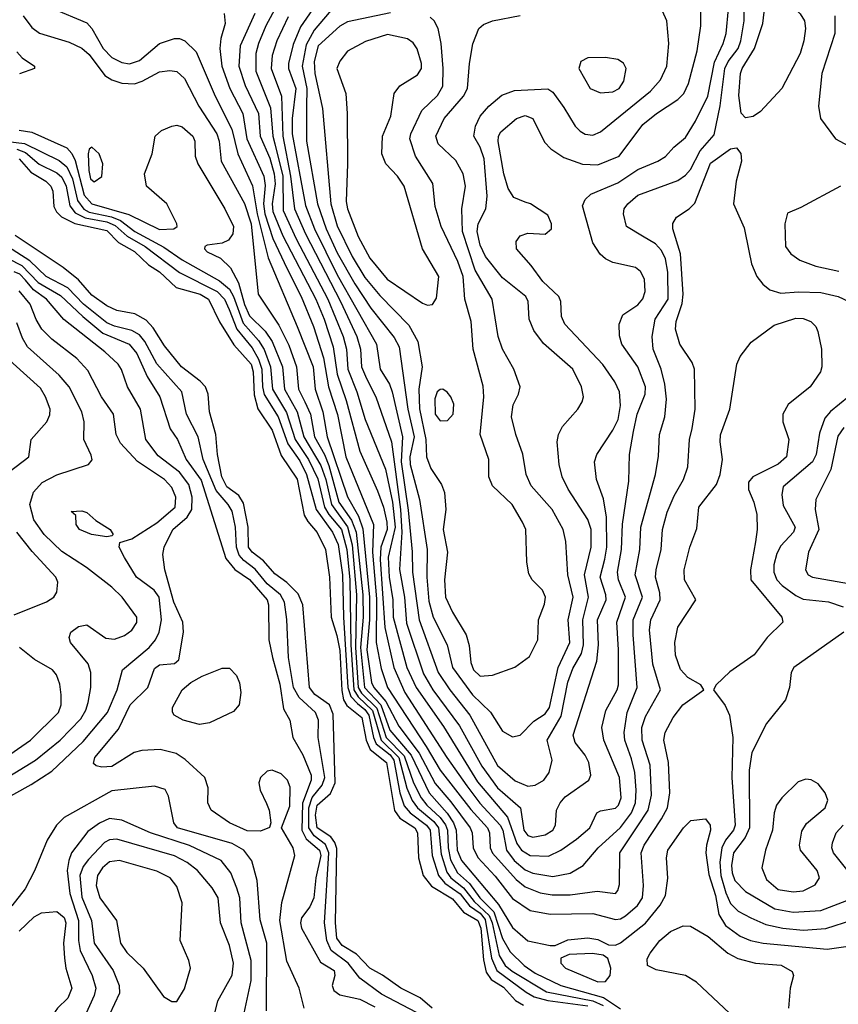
# Model space of a CAD drawing. Extents: x 1173029 to 1307123, y 522559 to 678521.
# Tile 33 of 256: x 1198527 to 1201795, y 540120 to 544050. Entities that reach past the tile are written whole.
import ezdxf

# ---------------------------------------------------------------- set-up
doc = ezdxf.new("R2010")
doc.units = 0

msp = doc.modelspace()

# ---------------------------------------------------------------- linework, layer by layer
at = {"layer": '0CON10XD'}
for points in [[(1201425, 543658.8), (1201407.1, 543677.1), (1201397.3, 543747.3), (1201404.7, 543835), (1201411.1, 543855), (1201460, 543935), (1201493.3, 544035), (1201504.6, 544125.4), (1201530.7, 544169.3), (1201545.6, 544215), (1201555, 544226.5), (1201565, 544227.3), (1201582.5, 544205), (1201585.5, 544145), (1201593.5, 544123.5), (1201643, 544073), (1201660, 544045), (1201664.6, 544015), (1201657.3, 543965), (1201643.1, 543915), (1201570, 543775), (1201485, 543683.1), (1201455, 543664.2), (1201425, 543658.8)], [(1199465.8, 544074.2), (1199406.7, 543945), (1199402.3, 543865), (1199427.5, 543787.5), (1199480.3, 543675), (1199487.4, 543585), (1199525, 543497.1), (1199542.9, 543435), (1199547.3, 543395), (1199534.7, 543315), (1199537.6, 543285), (1199577.6, 543187.6), (1199709.6, 542935), (1199742.7, 542855), (1199778.1, 542745), (1199793.8, 542635), (1199830.2, 542530.2), (1199885, 542327.5), (1199955, 542170), (1199979, 542105), (1199992.9, 542045), (1199993.9, 542015), (1199969.1, 541945), (1199966, 541895), (1199984.5, 541624.5), (1200020.7, 541465), (1200064, 541365), (1200231.7, 541105), (1200312.3, 540992.3), (1200363.5, 540923.5), (1200445.5, 540835.5), (1200455.1, 540815), (1200470.1, 540735), (1200501.1, 540695), (1200545, 540656.5), (1200575, 540643.2), (1200655, 540630.4), (1200725, 540643.3), (1200776.4, 540675), (1200836.4, 540745), (1200925, 540825.7), (1200969, 540885), (1200985.1, 540925), (1200988.4, 540975), (1200982.3, 541045), (1200969.9, 541099.9), (1200943.1, 541175), (1200939.8, 541205), (1200952.3, 541285), (1200991.5, 541385), (1200975.4, 541595), (1200976.1, 541655), (1201013.4, 541745), (1200984.5, 541835), (1201002.6, 541935), (1201006, 542025), (1201064.7, 542235), (1201077.8, 542307.8), (1201081.6, 542395), (1201102.9, 542465), (1201109.5, 542535), (1201102.5, 542595), (1201087.3, 542655), (1201056.1, 542735), (1201051.3, 542785), (1201064, 542855), (1201116.4, 542935), (1201115, 543042), (1201105.4, 543095.4), (1201089.4, 543129.4), (1201064.9, 543154.9), (1201013.5, 543186.5), (1200950, 543225), (1200937.3, 543275), (1200940.4, 543295), (1200954.6, 543315), (1200995, 543350), (1201155, 543408.4), (1201185, 543428.9), (1201205, 543451.9), (1201243.9, 543526.1), (1201299.1, 543590.9), (1201323.2, 543706.8), (1201341.7, 543855), (1201355, 543883), (1201394.8, 543935), (1201406.2, 543965), (1201419, 544045), (1201421.8, 544225)], [(1199782.9, 544217.1), (1199648.1, 544021.9), (1199619.1, 543950.9), (1199600, 543875), (1199600.5, 543855), (1199629, 543775), (1199614.1, 543655.9), (1199614.7, 543595), (1199648.8, 543408.8), (1199668.4, 543308.4), (1199704.2, 543215), (1199795, 543031.5), (1199952, 542755), (1199965.7, 542655.7), (1200002.8, 542595), (1200014, 542565), (1200054.9, 542385), (1200050.5, 542285), (1200077.4, 542092.6), (1200093.4, 541926.6), (1200095.1, 541845.1), (1200122.4, 541655), (1200197.7, 541445), (1200244.1, 541375), (1200324, 541274), (1200435, 541073.8), (1200505, 541012.4), (1200555, 540991.7)], [(1199589.6, 544175), (1199510.3, 544025), (1199479.8, 543955), (1199470, 543915), (1199469.5, 543845), (1199528.8, 543698.8), (1199537.9, 543585), (1199545.7, 543555), (1199577, 543425), (1199578.9, 543288.9), (1199631.1, 543175), (1199757.1, 542935), (1199818.8, 542785), (1199831.4, 542735), (1199836.7, 542655), (1199873.4, 542565), (1199906.8, 542455), (1199986.7, 542256.7), (1200015.1, 542125.1), (1200025.6, 542025), (1199998.3, 541905), (1200002.6, 541825), (1200016.2, 541735), (1200017.6, 541665), (1200072.3, 541465), (1200109.6, 541385), (1200218.9, 541228.9), (1200355, 541008.4), (1200475, 540867.4), (1200512.1, 540762.1), (1200530.4, 540735), (1200565, 540713.8), (1200638.3, 540711.7), (1200687.9, 540735), (1200749.2, 540779.2), (1200803.1, 540825), (1200830.8, 540885), (1200845, 540893.1), (1200905, 540903.4), (1200917.9, 540915), (1200928.4, 540945), (1200922.1, 541025), (1200859, 541175), (1200851.2, 541225), (1200866.4, 541293.6), (1200912.7, 541375), (1200917, 541395), (1200918, 541535), (1200911.5, 541645), (1200944.8, 541745), (1200917, 541815), (1200913.4, 541845), (1200930, 541935), (1200933.3, 542036.7), (1200958.1, 542208.1), (1200961, 542315), (1200977, 542407), (1200992.2, 542475), (1201023.6, 542555), (1201025.6, 542585), (1200995, 542664.5), (1200931.2, 542755), (1200922.1, 542787.9), (1200920, 542835), (1200935, 542872), (1200995, 542912.2), (1201015, 542935.7), (1201023.8, 542965), (1201021.2, 543015), (1201005.6, 543045), (1200985, 543061.4), (1200895, 543081.4), (1200865, 543095.7), (1200844.6, 543114.6), (1200815, 543158.8), (1200773.4, 543306.6), (1200785, 543332.9), (1200806.5, 543353.5), (1200915, 543399.2), (1200995, 543452.4), (1201074.3, 543485), (1201105, 543504.5), (1201138.3, 543541.7), (1201185, 543580), (1201225.5, 543644.5), (1201273.6, 543745), (1201300.2, 543879.8), (1201335.6, 543955), (1201347.7, 543995), (1201357.1, 544092.9)], [(1198655, 544096.2), (1198795, 544037.1), (1198815, 544014.7), (1198859.7, 543935), (1198895, 543898.4), (1198935, 543879.7), (1198965, 543873.9), (1199005, 543886.7), (1199085, 543955.4), (1199145, 543974.7), (1199165, 543974.7), (1199186.1, 543966.1), (1199231.1, 543921.1), (1199307.9, 543745), (1199373.6, 543613.6), (1199398.3, 543515), (1199456.4, 543386.4), (1199474.8, 543275), (1199519.6, 543099.6), (1199635, 542825.5), (1199699, 542665), (1199706.4, 542575), (1199736.8, 542485), (1199754.9, 542385), (1199835, 542146), (1199879.1, 542069.1), (1199897.4, 542017.4), (1199923.9, 541745), (1199923.6, 541655), (1199912.3, 541535), (1199931.5, 541405), (1199940.3, 541385), (1199988.8, 541328.8), (1200040.4, 541230.4), (1200122.2, 541122.2), (1200185, 541002.2), (1200248.8, 540928.8), (1200325.9, 540825), (1200333.7, 540805), (1200336.7, 540745), (1200356.4, 540706.4), (1200425, 540631.4), (1200495, 540542.1), (1200565.2, 540495.2), (1200645, 540480.4), (1200815, 540482.4), (1200905, 540459.6), (1200925, 540462), (1200945, 540473.3), (1200993.2, 540515), (1201013.5, 540545), (1201016.9, 540595), (1201007.5, 540725), (1201020, 540755), (1201089.2, 540860.8), (1201112.7, 540905), (1201121.9, 540965), (1201117.6, 541085), (1201098.2, 541175), (1201103.2, 541205), (1201135.2, 541264.8), (1201174.8, 541315.2), (1201258.8, 541375), (1201246, 541395), (1201194.4, 541425), (1201165, 541456.9), (1201145, 541513.3), (1201142.3, 541565), (1201154, 541626), (1201226, 541735), (1201181.2, 541815), (1201179.6, 541855), (1201202.2, 541945), (1201230.7, 542019.3), (1201238.2, 542105), (1201308.2, 542195), (1201323.6, 542235), (1201333.1, 542295), (1201322.7, 542365), (1201325, 542393.3)], [(1199343.1, 544075), (1199346.8, 544035), (1199329.8, 543975), (1199325.7, 543935), (1199334.4, 543865), (1199366.5, 543775), (1199418.4, 543675), (1199434.3, 543574.3), (1199501.4, 543425), (1199507.6, 543387.6), (1199500.5, 543315), (1199505.7, 543275), (1199537, 543177), (1199594.6, 543055), (1199650.1, 542945), (1199699.4, 542825), (1199739.9, 542699.9), (1199759.5, 542585), (1199795.2, 542474.8), (1199829.3, 542305), (1199939.4, 542035), (1199935.2, 541924.8), (1199951.5, 541738.6), (1199950.1, 541565), (1199970.2, 541460.2), (1199994.9, 541385), (1200149.7, 541149.7), (1200205, 541055.2), (1200327.8, 540897.8), (1200394.2, 540825), (1200401.9, 540805), (1200405.2, 540745), (1200414.3, 540724.3), (1200508.4, 540618.4), (1200545, 540589.1), (1200605, 540565.5), (1200653.2, 540556.8), (1200725, 540557.2), (1200832, 540572), (1200905, 540563.1), (1200915.3, 540574.7), (1200920.9, 540599.1), (1200922.2, 540725), (1200991.4, 540828.6), (1201036.5, 540895), (1201049.8, 540955), (1201043.5, 541075), (1201012.2, 541175), (1201011.2, 541225), (1201025, 541269.5), (1201085.3, 541375), (1201055, 541478), (1201041.3, 541615), (1201046, 541655), (1201084.4, 541735), (1201082.8, 541762.8), (1201065.7, 541825), (1201067.4, 541855), (1201088.2, 541935), (1201093.2, 542015), (1201111.6, 542085), (1201139.9, 542150.1), (1201177.3, 542215), (1201194, 542265), (1201201.2, 542375), (1201211.1, 542418.9), (1201224.2, 542495), (1201221.2, 542655), (1201211.9, 542681.9), (1201162.9, 542755), (1201145.3, 542815), (1201148.1, 542845), (1201172.3, 542917.7), (1201175.5, 542955), (1201164.9, 543114.9), (1201134.6, 543215), (1201133.9, 543236.1), (1201148.8, 543261.2), (1201200, 543295), (1201221.8, 543318.2), (1201285, 543477.9), (1201365, 543534.4), (1201388.1, 543538.1), (1201405.5, 543515.5), (1201408.5, 543485), (1201387.3, 543405), (1201376.2, 543315), (1201419.4, 543219.4), (1201437.2, 543127.2), (1201448.2, 543075), (1201470, 543025), (1201494.3, 542994.3), (1201521.9, 542971.9), (1201565, 542958.8), (1201636.2, 542963.8), (1201725, 542961), (1201794, 542945), (1201837.5, 542925)], [(1199598.9, 544061.1), (1199553.3, 543965), (1199535, 543907.5), (1199530.8, 543855), (1199572.8, 543745), (1199576.9, 543585), (1199607.9, 543425), (1199624.2, 543295), (1199667.8, 543195), (1199807.2, 542925), (1199872.4, 542785), (1199888.2, 542735), (1199891.7, 542665), (1199911.5, 542618.5), (1199948.7, 542545), (1200010.8, 542365), (1200047.1, 542095), (1200052.3, 542005), (1200043.6, 541856.4), (1200063.4, 541745), (1200071.3, 541641.3), (1200139.7, 541439.7), (1200176.7, 541375), (1200282.1, 541232.1), (1200371.4, 541071.4), (1200435, 540984.4), (1200526.5, 540905), (1200539.4, 540815), (1200555, 540794.4), (1200575, 540787.9), (1200625, 540797.2), (1200655.3, 540815), (1200666.5, 540835), (1200670.6, 540895), (1200684.1, 540925), (1200705, 540948.2), (1200799.5, 541015), (1200806.4, 541035), (1200799.6, 541085), (1200783.8, 541115), (1200744, 541165), (1200736.9, 541195), (1200830.6, 541489.4), (1200838, 541555), (1200833.2, 541655), (1200868.3, 541735), (1200867.2, 541755), (1200843.8, 541825), (1200862.7, 541897.3), (1200871.5, 541945), (1200869.8, 542065), (1200857.7, 542137.7), (1200829.6, 542215), (1200822.1, 542285), (1200831.5, 542315), (1200895, 542412.2), (1200916.1, 542455), (1200925, 542510), (1200920.9, 542565), (1200903.3, 542605), (1200855, 542673.8), (1200703.1, 542835), (1200690, 542865), (1200687.1, 542925), (1200679.1, 542945), (1200615, 543005.4), (1200569.4, 543069.4), (1200510, 543135), (1200508.8, 543165), (1200525, 543186.7), (1200555, 543198), (1200625, 543194.3), (1200650.6, 543215), (1200650.5, 543235), (1200635, 543270), (1200566.2, 543315), (1200545, 543321.1), (1200499.8, 543339.8), (1200476.5, 543376.5), (1200459.7, 543435), (1200436.5, 543563.5), (1200438.6, 543585), (1200447.9, 543602.1), (1200510, 543655), (1200545, 543667.3), (1200575, 543655.5), (1200621.5, 543561.5), (1200647.5, 543535), (1200699.8, 543499.8), (1200774, 543474), (1200835, 543471), (1200919.6, 543505), (1201015, 543632), (1201068.8, 543675), (1201155, 543730.9), (1201177.8, 543755), (1201197.3, 543795), (1201231.2, 543925), (1201246, 544025), (1201246.7, 544085)], [(1199785, 544105.3), (1199702.5, 544007.5), (1199670.6, 543949.4), (1199655.3, 543865), (1199673.6, 543775), (1199672.3, 543702.3), (1199672.3, 543565), (1199715.6, 543315), (1199751.1, 543215), (1199795, 543119.8), (1199865, 542995.2), (1199929.3, 542899.3), (1200022, 542782), (1200041.4, 542745), (1200077, 542495), (1200101.9, 542385), (1200085.1, 542305), (1200085.7, 542275), (1200123.4, 542135), (1200153.9, 541935), (1200152.2, 541825), (1200159.9, 541729.9), (1200177.7, 541665), (1200234, 541555), (1200255.2, 541465), (1200335, 541356.2), (1200406.3, 541286.3), (1200455, 541210.5), (1200495, 541188.1)], [(1200007.1, 544077.1), (1199835, 544041.2), (1199805, 544024.7), (1199718.6, 543945), (1199702.7, 543882.7), (1199704.6, 543835.4), (1199736.4, 543695), (1199768.6, 543315), (1199795, 543226.7), (1199854.1, 543105), (1199905, 543020.7), (1199965, 542948.9), (1200080.7, 542830.7), (1200116.2, 542766.2), (1200133.2, 542665), (1200120.7, 542575), (1200123.1, 542496.9), (1200148.9, 542375), (1200150.4, 542305), (1200168.9, 542258.9), (1200210.5, 542195), (1200223, 542163), (1200227.8, 542095), (1200218.2, 542015), (1200235.2, 541925), (1200223, 541815), (1200226.3, 541745), (1200254.7, 541685), (1200310, 541595), (1200321.8, 541551.8), (1200328.1, 541485), (1200338.7, 541455), (1200365, 541430.3)], [(1200555, 540991.7), (1200585, 540994.7), (1200620, 541015), (1200640.4, 541045), (1200652.8, 541095), (1200633, 541175), (1200689.1, 541270.9), (1200715, 541406.5), (1200735, 541460.8), (1200769.2, 541520.8), (1200777.9, 541555), (1200775.7, 541655), (1200797.7, 541745), (1200781.8, 541835), (1200809, 541945), (1200809, 542015), (1200794.8, 542054.8), (1200716.5, 542176.5), (1200692.5, 542225), (1200680.4, 542275), (1200672.9, 542365), (1200678.2, 542395), (1200693.4, 542426.6), (1200755.7, 542495), (1200773.1, 542525), (1200777.3, 542545), (1200770.4, 542585), (1200734.6, 542655), (1200617.7, 542757.7), (1200579.2, 542809.2), (1200561.3, 542855), (1200557.3, 542925), (1200548.2, 542945), (1200455, 543019.7), (1200387.1, 543105), (1200365, 543150), (1200352.9, 543205), (1200356.8, 543235), (1200388.1, 543295), (1200393.5, 543345), (1200381.6, 543495), (1200365, 543540.9), (1200340, 543585), (1200346.1, 543625), (1200364.6, 543665), (1200399.6, 543705), (1200451.3, 543748.7), (1200502.3, 543767.7), (1200635, 543774.5), (1200655, 543760.5), (1200699.6, 543699.6), (1200744.4, 543625), (1200764.3, 543605), (1200785, 543592.5), (1200815, 543589.5), (1200845, 543602.2), (1201045, 543764.7), (1201085, 543810.5), (1201110.3, 543865), (1201118, 543955), (1201110.4, 544045), (1201093.3, 544083.3)], [(1198540.3, 544065), (1198575, 544019.3), (1198606.4, 543996.4), (1198725, 543960.3), (1198775, 543936.5), (1198805, 543911.4), (1198867.3, 543827.3), (1198895, 543809.6), (1198935, 543796.9), (1198985, 543794.3), (1199016, 543804), (1199085, 543841.2), (1199126.6, 543846.6), (1199155, 543843.2), (1199184.8, 543814.8), (1199241.9, 543705), (1199314, 543595), (1199323.2, 543565), (1199331, 543485), (1199425, 543316.7), (1199451.1, 543235), (1199479.6, 542955), (1199561.3, 542831.3), (1199601, 542751), (1199631.8, 542665), (1199639.8, 542575), (1199665.5, 542525.5), (1199687.6, 542475), (1199703.4, 542385), (1199744.1, 542314.1), (1199760.9, 542270.9), (1199800.5, 542125), (1199852.1, 542052.1), (1199870.1, 542005), (1199897.1, 541755), (1199897.7, 541665), (1199886.9, 541545), (1199903, 541385), (1199968.4, 541315), (1200005, 541214.2), (1200089.3, 541115), (1200161.4, 540965), (1200233.4, 540883.4), (1200258.7, 540845), (1200269.4, 540815), (1200273.7, 540735), (1200291.2, 540695), (1200438.3, 540518.3), (1200495, 540427.2), (1200555, 540374), (1200645, 540355.6), (1200665, 540355.8), (1200715, 540377.5), (1200795, 540386), (1200835, 540379.6), (1200877.4, 540357.4), (1200905, 540356.4), (1200925, 540366), (1201025, 540444.7), (1201083.9, 540516.1), (1201104.7, 540555), (1201113.8, 540623.8), (1201109.2, 540705), (1201114.6, 540735), (1201177.5, 540825), (1201206.3, 540853.7), (1201265, 540861.2), (1201283.1, 540835), (1201285.3, 540815), (1201268.2, 540755), (1201266.6, 540725), (1201278.6, 540638.7), (1201304.1, 540555), (1201318.5, 540478.5), (1201345.3, 540435), (1201402.8, 540392.8), (1201445, 540375.7), (1201494.8, 540364.8), (1201750.1, 540339.9), (1201825, 540351.1)], [(1200365, 541430.3), (1200415, 541433.8), (1200504, 541466), (1200562.1, 541507.9), (1200595.6, 541574.4), (1200598.5, 541655), (1200622.4, 541717.6), (1200626.2, 541745), (1200613.6, 541773.6), (1200572.2, 541815), (1200559.1, 541839.1), (1200551.5, 541885), (1200547.5, 542015), (1200534.5, 542045), (1200493.2, 542115), (1200415, 542189.4), (1200400, 542225), (1200399.2, 542295), (1200365.9, 542395), (1200379.3, 542545), (1200377.6, 542587.6), (1200337.7, 542735), (1200329.3, 542845), (1200304.7, 542935), (1200296.9, 543025), (1200276.2, 543085), (1200209.3, 543225), (1200185.8, 543305), (1200176.5, 543396.5), (1200107.5, 543505), (1200084.2, 543575), (1200087.9, 543595), (1200131.9, 543688.1), (1200195, 543747.3), (1200215.7, 543785), (1200217.5, 543855), (1200209.2, 543955), (1200198.2, 544015), (1200181.8, 544045), (1200165, 544060)], [(1200495, 541188.1), (1200525, 541194.2), (1200579.6, 541250.4), (1200625, 541279.6), (1200642.3, 541305), (1200676, 541464), (1200722.6, 541565), (1200717.1, 541655), (1200736.6, 541745), (1200715.2, 541835), (1200706.9, 541966.9), (1200697.1, 542015), (1200652.9, 542095), (1200569.5, 542189.5), (1200548.9, 542235), (1200535.8, 542315.8), (1200507.3, 542395), (1200490.9, 542465), (1200496.9, 542513.1), (1200518.1, 542555), (1200525.6, 542585), (1200499.5, 542655), (1200455, 542735.7), (1200437.1, 542785), (1200413.2, 542935), (1200345, 543050.7), (1200295.2, 543204.8), (1200292.1, 543295), (1200306.5, 543385), (1200297.2, 543435), (1200268, 543488), (1200198.2, 543555), (1200188.2, 543585), (1200221.2, 543655), (1200298.2, 543745), (1200315.3, 543775), (1200322.2, 543875), (1200335.9, 543954.1), (1200360.6, 544015), (1200378.9, 544031.1), (1200414.7, 544045.3), (1200525, 544066.7)], [(1201780.8, 544065), (1201780.8, 543995), (1201729.4, 543835), (1201715.5, 543705), (1201724.4, 543655), (1201784.4, 543575), (1201855, 543535.6)], [(1200155, 542910), (1200175, 542912.9), (1200191.4, 542938.6), (1200200, 543025), (1200135.3, 543135), (1200062.5, 543385), (1200035.4, 543425), (1199988.5, 543475), (1199973.3, 543515), (1199975.4, 543585), (1200009.3, 543665), (1200022.2, 543755), (1200044.3, 543785.7), (1200115, 543829.4), (1200130.7, 543855), (1200130.9, 543875), (1200114.1, 543934.1), (1200097.9, 543957.9), (1200075, 543973.6), (1199995, 543990.5), (1199907.2, 543962.8), (1199836.3, 543923.7), (1199804.6, 543885), (1199792.7, 543855), (1199829.6, 543755), (1199833.8, 543675), (1199835.8, 543475), (1199829.8, 543325), (1199835.6, 543295), (1199877.6, 543185), (1199925, 543098.7), (1199993.5, 543015), (1200135, 542918.5), (1200155, 542910)], [(1198515, 543921.1), (1198537.1, 543897.1), (1198586.7, 543865), (1198586.7, 543855), (1198525.7, 543834.2)], [(1200845, 543757.9), (1200895, 543761.8), (1200920.5, 543775), (1200938.5, 543805), (1200947.9, 543855), (1200936.8, 543876.8), (1200915, 543890.8), (1200865, 543899.2), (1200795, 543897.5), (1200766.5, 543883.5), (1200759.4, 543855), (1200804.4, 543775), (1200845, 543757.9)], [(1198525, 543609), (1198575, 543601.2), (1198715, 543538.3), (1198735, 543515.3), (1198748, 543488), (1198785, 543349.8), (1198814.8, 543315), (1198962.3, 543272.3), (1199085, 543212.3), (1199142.5, 543215), (1199155.7, 543224.3), (1199154, 543235), (1199114.6, 543315), (1199033.8, 543385), (1199025.5, 543435), (1199055.5, 543514.5), (1199067.8, 543585), (1199092.6, 543607.4), (1199134.8, 543625.3), (1199155, 543628.7), (1199175, 543622.2), (1199218.7, 543585), (1199225.9, 543565), (1199228, 543505), (1199238.4, 543475), (1199345.3, 543295), (1199380, 543225), (1199378, 543195), (1199360.4, 543169.6), (1199335, 543158.2), (1199275, 543150), (1199266.2, 543145), (1199264.2, 543135), (1199275, 543123.1), (1199328.8, 543098.8), (1199369, 543059), (1199400.2, 543000.2), (1199425, 542913.6), (1199445, 542868), (1199506.7, 542806.7), (1199535.3, 542765.3), (1199575.7, 542665), (1199584.1, 542575), (1199635.1, 542485), (1199661.8, 542385), (1199729.1, 542270.9), (1199748.6, 542215), (1199771.7, 542115), (1199836, 542026), (1199854.1, 541954.1), (1199871.8, 541755), (1199867, 541545), (1199878.5, 541385), (1199891.9, 541361.9), (1199952.1, 541302.1), (1199990.4, 541185), (1200061.8, 541111.8), (1200099.6, 541005), (1200129.2, 540945), (1200152.5, 540915), (1200205.9, 540865.9), (1200226.7, 540836.7), (1200234.5, 540815), (1200236.9, 540745), (1200247.3, 540697.3)], [(1198435, 543569.6), (1198546.3, 543556.3), (1198685, 543487.6), (1198715, 543462.4), (1198737.8, 543415), (1198758.2, 543328.2), (1198783.2, 543293.2), (1198805, 543282.2), (1198893.2, 543263.2), (1198929.2, 543249.2), (1198986.2, 543205), (1199102.3, 543142.3), (1199175, 543091.2), (1199325, 543008.2), (1199364.6, 542974.6), (1199380.9, 542945), (1199419, 542839), (1199480, 542770), (1199503.1, 542733.1), (1199528.9, 542665), (1199536, 542575), (1199592.3, 542482.3), (1199626.7, 542375), (1199680.5, 542295), (1199717.7, 542217.7), (1199743.9, 542105), (1199761.3, 542075), (1199811.2, 542015), (1199832.8, 541935), (1199844.4, 541815), (1199848.4, 541555), (1199860.6, 541375), (1199877.7, 541347.7), (1199935, 541293.2), (1199969.6, 541175), (1200040.4, 541105), (1200072.5, 540982.5), (1200093.3, 540933.3), (1200114.9, 540905), (1200179.8, 540849.8), (1200199.1, 540825), (1200209.1, 540719.1), (1200231.8, 540648.2), (1200248.8, 540625), (1200299.1, 540585), (1200341.3, 540531.3), (1200401.5, 540475), (1200413, 540445), (1200440.9, 540315), (1200465, 540275.8), (1200492.7, 540252.7), (1200630.4, 540170.4), (1200815, 540134.7), (1200856.3, 540116.3)], [(1198515, 543533), (1198549.7, 543519.7), (1198605, 543473.3), (1198675, 543438.3), (1198695, 543421.1), (1198712.1, 543385), (1198727.2, 543307.2), (1198749.1, 543279.1), (1198788.8, 543258.8), (1198875, 543242.8), (1198908.8, 543228.8), (1198955.9, 543185.9), (1199027.3, 543145), (1199165, 543040.9), (1199315.8, 542965), (1199344.3, 542935), (1199363.1, 542893.1), (1199394.3, 542814.3), (1199455, 542740.8), (1199480.6, 542695), (1199493.7, 542655), (1199496, 542585), (1199503.5, 542553.5), (1199559.1, 542465), (1199597.5, 542357.5), (1199645, 542289.5), (1199672.5, 542235), (1199710.9, 542095), (1199775.4, 542005), (1199798, 541955), (1199815.5, 541835), (1199819.2, 541665), (1199837.2, 541385), (1199849.1, 541349.1), (1199875, 541321)], [(1198825, 543402.5), (1198855.6, 543424.4), (1198859.2, 543475), (1198844, 543515), (1198815, 543541.2), (1198805, 543533.3), (1198800.7, 543515), (1198802.4, 543447.6), (1198809.6, 543415), (1198825, 543402.5)], [(1198525, 543494.8), (1198571.2, 543441.2), (1198631.4, 543405), (1198651.9, 543385), (1198659, 543365), (1198663.8, 543303.8), (1198673.4, 543283.4), (1198693.3, 543263.3), (1198746.8, 543236.8), (1198875, 543208), (1198921.3, 543161.3), (1198985.7, 543125), (1199041, 543071), (1199085, 543043.8), (1199151.6, 542981.6), (1199247.3, 542955), (1199281.3, 542935), (1199324.8, 542844.8), (1199382, 542752), (1199450.6, 542675), (1199459.2, 542645), (1199462.7, 542552.7), (1199477.5, 542497.5), (1199535, 542411.8), (1199571.3, 542311.3), (1199635, 542215.9), (1199663, 542073), (1199676.7, 542046.7), (1199715, 542003.1), (1199748, 541935), (1199764, 541825), (1199769.8, 541665), (1199793, 541592.9), (1199805, 541532.5), (1199812.7, 541372.8), (1199820, 541335), (1199833.3, 541313.3), (1199892.3, 541265), (1199909.6, 541175), (1199926.8, 541136.8), (1199991.3, 541085), (1200023.2, 540893.3), (1200044, 540864), (1200104.1, 540825), (1200114.8, 540805), (1200119.3, 540705), (1200137.8, 540635), (1200171.4, 540591.4), (1200255, 540541.9), (1200298.4, 540488.4), (1200356.4, 540455), (1200367.9, 540425), (1200378.1, 540298.1), (1200388.6, 540248.6), (1200408.9, 540218.9), (1200458.9, 540188.9), (1200506.2, 540136.2), (1200537.6, 540117.6)], [(1201804.3, 543385), (1201645, 543300), (1201591.7, 543278.3), (1201581.2, 543235), (1201584.2, 543145), (1201606, 543115), (1201640.9, 543090.9), (1201705.8, 543065.8), (1201796.6, 543046.6)], [(1200173.6, 540105), (1200125.7, 540145.7), (1200048.8, 540185), (1199975, 540237.1), (1199924.7, 540265), (1199871.1, 540321.1), (1199814.3, 540355), (1199793.3, 540385), (1199788.1, 540445), (1199792.8, 540742.8), (1199785.6, 540765.6), (1199769.1, 540789.1), (1199715.1, 540825), (1199707.9, 540875), (1199715, 540915.9), (1199768, 540962), (1199786.2, 541005), (1199777.8, 541277.8), (1199764.3, 541315), (1199705, 541357), (1199683.4, 541385), (1199657.3, 541715), (1199639, 541759), (1199593.5, 541803.5), (1199545, 541838.3), (1199500.2, 541890.2), (1199454.8, 541925), (1199440.7, 541945), (1199438.5, 542025), (1199420.6, 542120.6), (1199401.4, 542151.4), (1199353.9, 542185), (1199333.5, 542225), (1199316.9, 542315), (1199310.6, 542395), (1199285.3, 542485), (1199278.8, 542555), (1199268.4, 542585), (1199248, 542608), (1199172.9, 542665), (1199105, 542748.8), (1199060.5, 542820.5), (1199031.4, 542851.4), (1198986.4, 542876.4), (1198915, 542889.8), (1198875, 542907.6), (1198815, 542950.5), (1198761.9, 543011.9), (1198700.8, 543060.8), (1198508.4, 543188.4)], [(1200195, 540043.8), (1199970.8, 540160.8), (1199884.3, 540224.3), (1199838.5, 540285), (1199770.7, 540335), (1199752.7, 540375), (1199744.4, 540445), (1199761.5, 540725), (1199748, 540758), (1199702.9, 540792.9), (1199681.9, 540825), (1199681.1, 540905), (1199694.7, 540945.3), (1199734.9, 540995), (1199745.3, 541025), (1199718.6, 541185), (1199720.2, 541255), (1199708.3, 541285), (1199643, 541345), (1199620.5, 541385), (1199600.7, 541505), (1199593.9, 541656.1), (1199584.3, 541725), (1199568.1, 541755), (1199515, 541798.5), (1199466.6, 541856.6), (1199421.3, 541891.3), (1199403.5, 541913.5), (1199393, 541945), (1199388.8, 542025), (1199375, 542088.5), (1199359.8, 542115), (1199311.2, 542171.2), (1199260, 542295), (1199239.8, 542385), (1199192.6, 542475), (1199174.8, 542565), (1199075, 542677.1), (1199026.3, 542765), (1199005, 542791.7), (1198975, 542809.7), (1198905, 542826.2), (1198875, 542839.6), (1198782.2, 542915), (1198719.5, 542979.5), (1198632.1, 543025), (1198567, 543087), (1198463.6, 543153.6)], [(1198425, 543124.6), (1198535, 543068.8), (1198601.3, 543001.3), (1198689.7, 542949.7), (1198778.7, 542865), (1198858.5, 542798.5), (1198963.6, 542755), (1198995, 542717.2), (1199036.3, 542626.3), (1199087.1, 542545), (1199127.4, 542417.4), (1199157.5, 542375), (1199191.9, 542295), (1199251.5, 542211.6), (1199350, 541900), (1199386.1, 541856.1), (1199445, 541815.6), (1199515.2, 541735), (1199520.2, 541715), (1199521.1, 541575), (1199535.9, 541504.1), (1199565, 541398.6), (1199579.6, 541299.6), (1199605.6, 541255), (1199617.7, 541185), (1199656.7, 541116.7), (1199690.6, 541035), (1199690.3, 541015), (1199656.6, 540923.4), (1199653.6, 540815), (1199671.3, 540781.3), (1199724.4, 540735), (1199729.3, 540715), (1199709.7, 540625), (1199701.8, 540545), (1199685, 540508.9), (1199652.3, 540465), (1199648.2, 540445), (1199652.3, 540425), (1199728.2, 540288.2), (1199781.9, 540255), (1199785.5, 540235), (1199774.6, 540195), (1199781.1, 540175), (1199805, 540158.3), (1199885, 540141), (1199945, 540111)], [(1199662.7, 540105), (1199642.3, 540185), (1199593.3, 540293.3), (1199565.2, 540455), (1199573.5, 540526.5), (1199625.6, 540715), (1199618.5, 540745), (1199572.5, 540825), (1199605, 540911.2), (1199607.1, 540987.1), (1199596.5, 541015), (1199570.8, 541040.8), (1199535, 541054.5), (1199515, 541050.5), (1199488.5, 541025), (1199481.8, 541005), (1199486.5, 540975), (1199512.3, 540922.3), (1199522.9, 540895), (1199530, 540845), (1199523.8, 540826.2), (1199488.3, 540811.7), (1199435, 540812.9), (1199365, 540844.7), (1199291.8, 540895), (1199277.7, 540925), (1199278.8, 540985), (1199265.5, 541025), (1199187.9, 541097.9), (1199151.8, 541121.8), (1199087.8, 541137.8), (1199015, 541133.5), (1198984.3, 541125.8), (1198895, 541070), (1198855, 541066.7), (1198832.1, 541072.1), (1198821.5, 541081.5), (1198826.4, 541105), (1198921.2, 541218.8), (1198968.7, 541315), (1199038.8, 541385), (1199065, 541460.9), (1199085, 541475.9), (1199145, 541480), (1199161.9, 541495), (1199180.3, 541605), (1199178.6, 541645), (1199142.1, 541725), (1199106.2, 541853.8), (1199098.1, 541915), (1199104.3, 541945), (1199138.4, 542015), (1199195.1, 542064.9), (1199214.2, 542095), (1199215.4, 542145), (1199201.7, 542195), (1199165, 542244.5), (1199079.6, 542309.6), (1199030.7, 542375), (1199009.5, 542495), (1198957.3, 542585), (1198933.8, 542653.8), (1198920, 542675), (1198867.5, 542725), (1198703.3, 542853.3), (1198633.6, 542935), (1198582.5, 542972.5), (1198549.8, 543010.2), (1198527.1, 543035), (1198505, 543044.2)], [(1198445, 540927), (1198572.9, 540997.1), (1198655, 541050.8), (1198780.8, 541169.2), (1198877.6, 541285), (1198916.2, 541375), (1198937.5, 541455), (1199043.4, 541545), (1199069.2, 541575), (1199083.7, 541606.3), (1199092.8, 541655), (1199083.3, 541745), (1199063.9, 541773.8), (1198993.8, 541825), (1198945, 541904.2), (1198923.8, 541945), (1198927, 541963), (1198975, 541978.6), (1199075, 542042), (1199147.6, 542105), (1199150.2, 542145), (1199135, 542183.1), (1199105.3, 542215), (1198996.9, 542286.9), (1198929.5, 542359.5), (1198911.6, 542395), (1198901.8, 542475), (1198854.2, 542545), (1198799.3, 542649.3), (1198755, 542697.3), (1198655, 542775.3), (1198615.9, 542815), (1198593, 542853), (1198568.4, 542915), (1198525, 542968.4)], [(1201325, 542393.3), (1201362.2, 542495), (1201390, 542675), (1201403.7, 542706.3), (1201447.2, 542762.8), (1201538.7, 542831.3), (1201625, 542858.7), (1201655, 542858), (1201685.8, 542845), (1201705.3, 542825.3), (1201713.5, 542805), (1201727.7, 542735), (1201729.1, 542665), (1201723.5, 542645), (1201682.5, 542585), (1201595.3, 542514.7), (1201573.1, 542475), (1201573.3, 542445), (1201597.3, 542375), (1201588.2, 542305), (1201555, 542276.7), (1201453.9, 542226.1), (1201436.2, 542203.8), (1201436.9, 542175), (1201458.4, 542125), (1201469.3, 542075), (1201471.1, 542015), (1201463.8, 541966.2), (1201444.7, 541854.7), (1201445.4, 541815), (1201569.4, 541665), (1201572.9, 541645), (1201511.2, 541585), (1201458.9, 541515), (1201362.3, 541447.7), (1201307.5, 541395), (1201296.2, 541375), (1201342.7, 541312.7), (1201361.2, 541275), (1201374.2, 541185), (1201370.4, 541025), (1201383.5, 540835), (1201377.2, 540815), (1201344.7, 540775.3), (1201329.4, 540745), (1201322.3, 540687.7), (1201325.9, 540635), (1201345.8, 540565.8), (1201365, 540523.2), (1201395, 540492.4), (1201445.4, 540465.4), (1201505, 540439.6), (1201574, 540424), (1201655, 540416.6), (1201745, 540422.5), (1201852.9, 540457.1)], [(1198400.5, 540979.5), (1198590, 541095), (1198688.4, 541175), (1198770.7, 541259.3), (1198791.6, 541295), (1198800.7, 541325), (1198810.6, 541385), (1198810.9, 541445), (1198799.9, 541479.9), (1198729.4, 541565), (1198724.3, 541585), (1198730.8, 541605), (1198761.2, 541628.8), (1198795, 541634.5), (1198871.1, 541581.1), (1198905, 541578.2), (1198945, 541592.7), (1198975, 541613.8), (1198995.2, 541644.8), (1198995.3, 541665), (1198936.6, 541745), (1198895, 541784.7), (1198793.7, 541863.7), (1198695, 541927.5), (1198624.9, 541994.9), (1198583.5, 542053.5), (1198566.9, 542115), (1198582.5, 542165), (1198616.9, 542203.1), (1198675, 542234.1), (1198801.2, 542275), (1198816.7, 542293.3), (1198812.2, 542312.2), (1198783.6, 542375), (1198783.8, 542445), (1198774.7, 542485), (1198724.8, 542584.8), (1198685, 542631.8), (1198558.8, 542745), (1198538.6, 542778.6), (1198515, 542840)], [(1198484.7, 542245.3), (1198563.3, 542305), (1198572.5, 542375), (1198635, 542445.6), (1198646.9, 542473.1), (1198648.4, 542495), (1198630.3, 542545), (1198609.5, 542579.5), (1198445, 542726.9)], [(1200205, 542448.9), (1200235, 542450), (1200256.9, 542475), (1200260, 542515), (1200248.6, 542545), (1200233.6, 542563.6), (1200216.7, 542575), (1200205, 542574.3), (1200193.6, 542565), (1200183.8, 542536.2), (1200185, 542476.2), (1200205, 542448.9)], [(1201835, 542544.6), (1201763.2, 542486.8), (1201740.8, 542459.2), (1201719.6, 542400.4), (1201707, 542315), (1201692.1, 542285), (1201575.4, 542185), (1201568.9, 542155), (1201575, 542111.2), (1201622.3, 542025), (1201616.1, 542005), (1201565, 541949.6), (1201549.9, 541920.1), (1201537, 541875), (1201537, 541845), (1201549.3, 541815), (1201571.5, 541791.5), (1201625, 541751.7), (1201655, 541737.1), (1201756.1, 541726.1), (1201815, 541706.1)], [(1201817.2, 542422.8), (1201792.8, 542387.2), (1201765.1, 542254.9), (1201705.3, 542135), (1201702.3, 542095), (1201716.6, 542015), (1201676.2, 541925), (1201664.5, 541855), (1201674.4, 541835), (1201692, 541825), (1201835, 541799.4)], [(1198875, 541986.7), (1198814.3, 541995.7), (1198765.8, 542015), (1198752, 542035), (1198751.7, 542071.7), (1198732.5, 542087.5), (1198775, 542090), (1198795, 542083.8), (1198831.5, 542051.5), (1198888.8, 542015), (1198900, 541995), (1198895, 541990), (1198875, 541986.7)], [(1198505.2, 541674.8), (1198633.4, 541726.6), (1198662.9, 541745), (1198675.5, 541765), (1198678.8, 541805), (1198671.5, 541825), (1198577.1, 541927.1), (1198515.1, 542005.1)], [(1201817.3, 541605), (1201617.8, 541465), (1201606.5, 541445), (1201599.6, 541385), (1201584.7, 541335.3), (1201508.3, 541241.7), (1201450.2, 541125), (1201439, 541055), (1201439.8, 540825), (1201423.4, 540786.6), (1201376.7, 540725), (1201368.4, 540675), (1201370.6, 540645), (1201381.3, 540615), (1201425, 540571.2), (1201541.5, 540501.5), (1201615, 540487.8), (1201725, 540494.8), (1201829.1, 540535)], [(1198251.8, 540955), (1198570, 541175), (1198681.3, 541285), (1198692.5, 541315), (1198693.2, 541355), (1198687.8, 541397.8), (1198674.4, 541435), (1198657.5, 541455), (1198586.1, 541496.1), (1198526.5, 541545)], [(1199245, 541237.8), (1199180, 541255), (1199144.2, 541275), (1199136.7, 541286.7), (1199137.5, 541305), (1199175.3, 541375), (1199210.7, 541405), (1199255, 541430), (1199335, 541461.4), (1199365, 541462), (1199392.7, 541432.7), (1199405, 541403.8), (1199409.4, 541365), (1199403.8, 541316.2), (1199381.2, 541288.8), (1199285, 541243.2), (1199245, 541237.8)], [(1199875, 541321), (1199905, 541297.3), (1199920.7, 541275), (1199939, 541185), (1199950.5, 541160.5), (1200005.5, 541115.5), (1200020.5, 541095), (1200044.8, 540964.8), (1200062.4, 540912.4), (1200085.3, 540885.3), (1200150.4, 540835), (1200165.3, 540815), (1200173.2, 540715), (1200199, 540635), (1200224.2, 540604.2), (1200285, 540562), (1200323.2, 540513.3), (1200365, 540483.8), (1200385, 540459.6), (1200410.3, 540305), (1200432.1, 540255), (1200548.3, 540168.3), (1200580.8, 540150.8), (1200635.3, 540135.3), (1200794.9, 540114.9)], [(1201615, 540569.7), (1201655, 540573.4), (1201703.1, 540596.9), (1201720.4, 540625), (1201710.4, 540655), (1201644.4, 540735), (1201640.5, 540755), (1201648.9, 540811.1), (1201668.5, 540841.5), (1201741.9, 540905), (1201753.1, 540935), (1201743.1, 540965), (1201715, 541000), (1201686.6, 541016.6), (1201665, 541019.4), (1201635, 541008.6), (1201569.4, 540945), (1201548.5, 540915), (1201539.1, 540885), (1201531.8, 540815), (1201503.8, 540735), (1201489.6, 540665), (1201508.7, 540618.7), (1201555, 540578.3), (1201615, 540569.7)], [(1199512, 540095), (1199514, 540365), (1199487, 540457), (1199474.8, 540614.8), (1199453.2, 540693.2), (1199421.3, 540735), (1199375, 540762.8), (1199157.5, 540825), (1199142.9, 540845), (1199121.2, 540951.2), (1199107.9, 540977.9), (1199065, 540990.6), (1198895, 540972.1), (1198704.1, 540865.9), (1198673.4, 540835), (1198637.2, 540775), (1198586.6, 540653.4), (1198549.2, 540580.8), (1198496.3, 540513.7)], [(1199423.1, 540085), (1199450.8, 540215), (1199451.1, 540295), (1199410.9, 540445), (1199405.2, 540545), (1199394.5, 540584.5), (1199369.5, 540645), (1199331.2, 540695), (1199205, 540753.7), (1199049.1, 540805), (1198934.8, 540854.8), (1198885, 540862.2), (1198846.1, 540843.9), (1198799.5, 540810.5), (1198734.5, 540725.5), (1198722.6, 540695), (1198716.9, 540655), (1198727.7, 540562.3), (1198761.4, 540455), (1198761.7, 540375), (1198768.3, 540335), (1198816.2, 540235), (1198831.3, 540185), (1198824.3, 540155), (1198768.3, 540031.7)], [(1201839.4, 540645), (1201775.2, 540725), (1201769.3, 540745), (1201771.9, 540765), (1201786.7, 540805), (1201814.8, 540835.2)], [(1199306.6, 540085), (1199317.7, 540135), (1199375, 540236.9), (1199380, 540285), (1199364.3, 540355), (1199328.6, 540445), (1199319.2, 540545), (1199295.2, 540585.2), (1199237.1, 540655), (1199195, 540686.8), (1199145, 540712.5), (1198915, 540779), (1198885, 540777.4), (1198865, 540766.9), (1198801.9, 540698.1), (1198779.9, 540670.1), (1198767.7, 540635), (1198775, 540547.5), (1198813.3, 540455), (1198824.8, 540365), (1198900.7, 540255), (1198924.7, 540195), (1198925.3, 540165), (1198846.2, 539995)], [(1199135, 540131.2), (1199155, 540132), (1199185, 540182), (1199209.2, 540265), (1199202.7, 540295), (1199167.5, 540375), (1199176.2, 540525), (1199155, 540590.8), (1199127.5, 540625), (1199075, 540652.4), (1198925, 540694.7), (1198885, 540689.7), (1198857.4, 540665), (1198837.5, 540635), (1198831.8, 540595), (1198846.9, 540545), (1198913.5, 540455), (1198929.2, 540365), (1198955, 540327.5), (1199019.6, 540265), (1199101.7, 540151.7), (1199135, 540131.2)], [(1200247.3, 540697.3), (1200274.4, 540645), (1200322.2, 540602.2), (1200363.6, 540545), (1200419.7, 540489.7), (1200455, 540382.9), (1200485, 540329.5), (1200540.7, 540275), (1200584.8, 540245), (1200687.9, 540195), (1200858.1, 540148.1), (1200925, 540102.4)], [(1198525, 540412.9), (1198585, 540470), (1198614.4, 540485.6), (1198675, 540490.4), (1198705, 540467.1), (1198711, 540445), (1198702.1, 540365), (1198705.3, 540305), (1198710.9, 540265), (1198735.7, 540185), (1198719.3, 540145), (1198677.8, 540105), (1198668, 540092), (1198662.6, 540067.4), (1198674.1, 539945), (1198671.6, 539905), (1198664.2, 539885), (1198627.6, 539825), (1198572.3, 539767.7), (1198535, 539710.8), (1198476.2, 539663.8)], [(1201361.1, 540085), (1201229.3, 540209.3), (1201184.6, 540235.4), (1201068, 540258), (1201033.8, 540275), (1201032.3, 540302.3), (1201044.4, 540325), (1201082.5, 540375), (1201125, 540411.2), (1201175, 540433.6), (1201205, 540432.7), (1201275, 540390.9), (1201354.2, 540324.2), (1201393.8, 540303.8), (1201465, 540285.2), (1201566.5, 540276.5), (1201610.9, 540250.9), (1201615.7, 540235), (1201602.9, 540185), (1201595.6, 540105)], [(1200835, 540210), (1200865, 540211.2), (1200884, 540235), (1200886.7, 540265), (1200875, 540303.3), (1200856.9, 540316.9), (1200813.4, 540323.4), (1200720.9, 540319.1), (1200686.7, 540305), (1200687.5, 540285), (1200705.8, 540265), (1200835, 540210)]]:
    msp.add_lwpolyline(points, dxfattribs=at)

doc.saveas('drawing.dxf')
